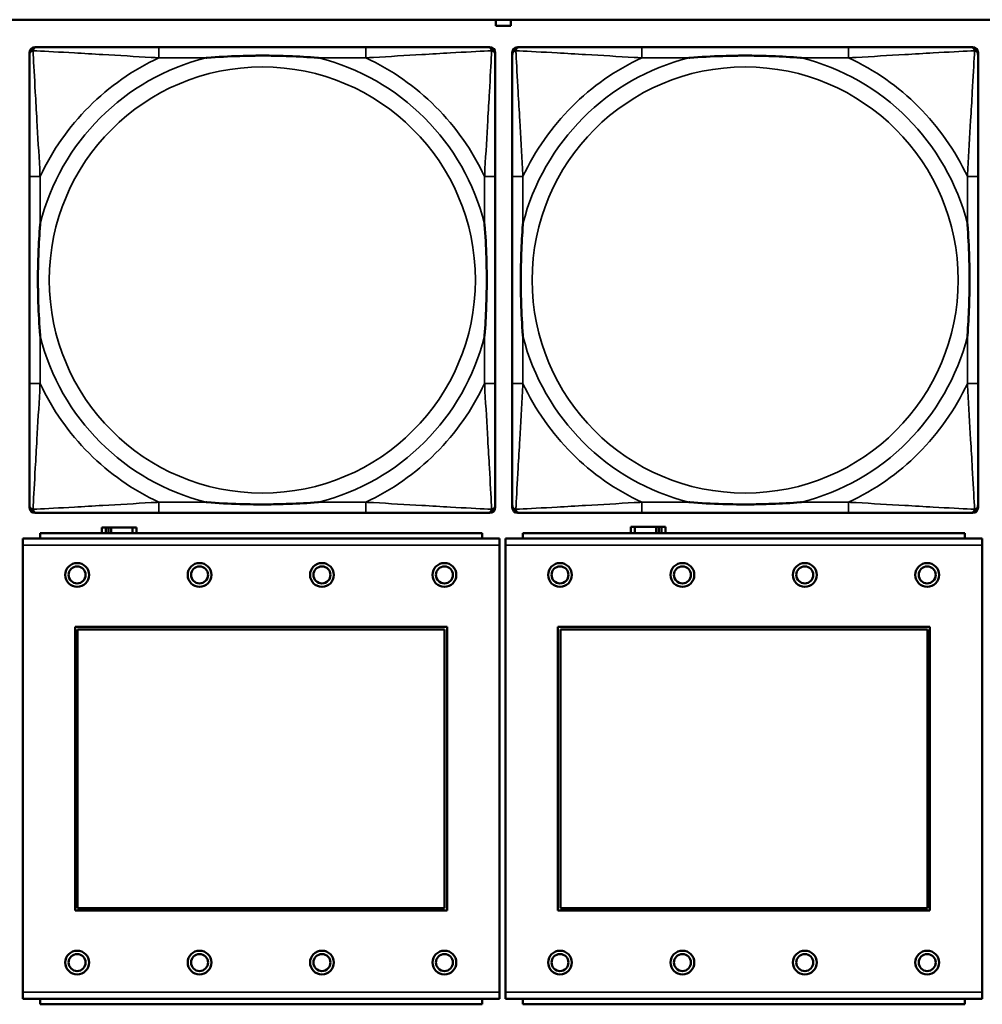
# Model space of a CAD drawing. Header units: inches. Extents: x 1.9 to 64.4, y 1.6 to 69.2.
# Tile 100 of 256: x 23.9 to 25.3, y 57.4 to 58.8. Entities that reach past the tile are written whole.
import ezdxf

# ---------------------------------------------------------------- set-up
doc = ezdxf.new("R2010")
doc.units = ezdxf.units.IN
doc.header["$MEASUREMENT"] = 0
doc.layers.add('Visible (ANSI)', color=7, linetype='Continuous', lineweight=50)
doc.layers.add('Visible Narrow (ANSI)', color=7, linetype='Continuous', lineweight=35)

msp = doc.modelspace()

# ---------------------------------------------------------------- linework, layer by layer
at = {"layer": 'Visible (ANSI)'}
for p, q in [((22.395, 58.8163), (45.17, 58.8163)), ((24.5531, 58.8071), (24.5531, 58.8163)), ((24.5751, 58.8163), (24.5751, 58.8071)), ((24.5751, 58.8071), (24.5531, 58.8071)), ((23.8751, 58.776), (23.879, 58.776)), ((24.3617, 58.776), (24.0577, 58.776)), ((24.5404, 58.776), (24.5443, 58.776)), ((24.5851, 58.776), (24.589, 58.776)), ((25.0717, 58.776), (24.7677, 58.776)), ((25.2504, 58.776), (25.2543, 58.776)), ((23.8672, 58.0989), (23.8672, 58.7681)), ((24.5522, 58.7681), (24.5522, 58.7642)), ((24.5772, 58.0989), (24.5772, 58.7681)), ((25.2622, 58.7681), (25.2622, 58.7642)), ((23.8672, 58.5855), (23.8672, 58.2815)), ((24.5522, 58.2815), (24.5522, 58.5855)), ((24.5772, 58.5855), (24.5772, 58.2815)), ((25.2622, 58.2815), (25.2622, 58.5855)), ((24.5443, 58.091), (23.8751, 58.091)), ((24.0577, 58.091), (24.3617, 58.091)), ((24.5522, 58.1028), (24.5522, 58.0989)), ((25.2543, 58.091), (24.5851, 58.091)), ((24.7677, 58.091), (25.0717, 58.091)), ((25.2622, 58.1028), (25.2622, 58.0989)), ((24.5329, 58.0614), (23.8829, 58.0614)), ((23.8829, 58.0534), (23.8829, 58.0614)), ((23.9794, 58.0696), (23.9736, 58.0696)), ((23.9736, 58.0696), (23.9736, 58.0614)), ((23.9794, 58.0696), (23.9834, 58.0696)), ((23.9794, 58.0614), (23.9794, 58.0696)), ((23.9834, 58.0614), (23.9834, 58.0696)), ((23.9834, 58.0696), (23.9875, 58.0696)), ((23.9875, 58.0696), (23.9875, 58.0614)), ((23.9875, 58.0696), (24.0187, 58.0696)), ((24.0187, 58.0696), (24.0187, 58.0614)), ((24.0246, 58.0696), (24.0187, 58.0696)), ((24.0246, 58.0614), (24.0246, 58.0696)), ((24.5329, 58.0614), (24.5329, 58.0534)), ((25.2429, 58.0614), (24.5929, 58.0614)), ((24.5929, 58.0534), (24.5929, 58.0614)), ((24.7574, 58.0706), (24.7516, 58.0706)), ((24.7516, 58.0706), (24.7516, 58.0614)), ((24.7574, 58.0706), (24.7887, 58.0706)), ((24.7574, 58.0614), (24.7574, 58.0706)), ((24.7887, 58.0614), (24.7887, 58.0706)), ((24.7887, 58.0706), (24.7928, 58.0706)), ((24.7928, 58.0706), (24.7928, 58.0614)), ((24.7928, 58.0706), (24.7967, 58.0706)), ((24.8026, 58.0706), (24.7967, 58.0706)), ((24.7967, 58.0706), (24.7967, 58.0614)), ((24.8026, 58.0614), (24.8026, 58.0706)), ((25.2429, 58.0614), (25.2429, 58.0534)), ((24.5584, 58.0534), (23.8574, 58.0534)), ((23.8574, 58.0434), (23.8574, 58.0534)), ((24.5584, 58.0534), (24.5584, 58.0434)), ((25.2684, 58.0534), (24.5674, 58.0534)), ((24.5674, 58.0434), (24.5674, 58.0534)), ((25.2684, 58.0534), (25.2684, 58.0434)), ((23.8574, 58.0434), (23.8574, 57.3864)), ((24.5584, 57.3864), (24.5584, 58.0434)), ((24.5674, 58.0434), (24.5674, 57.3864)), ((25.2684, 57.3864), (25.2684, 58.0434)), ((23.9344, 57.5064), (23.9344, 57.9234)), ((23.9344, 57.9234), (24.4814, 57.9234)), ((23.938, 57.9198), (24.4778, 57.9198)), ((23.938, 57.51), (23.938, 57.9198)), ((24.4778, 57.9198), (24.4778, 57.51)), ((24.4814, 57.9234), (24.4814, 57.5064)), ((24.6444, 57.5064), (24.6444, 57.9234)), ((24.6444, 57.9234), (25.1914, 57.9234)), ((24.648, 57.9198), (25.1878, 57.9198)), ((24.648, 57.51), (24.648, 57.9198)), ((25.1878, 57.9198), (25.1878, 57.51)), ((25.1914, 57.9234), (25.1914, 57.5064)), ((24.4778, 57.51), (23.938, 57.51)), ((25.1878, 57.51), (24.648, 57.51)), ((24.4814, 57.5064), (23.9344, 57.5064)), ((25.1914, 57.5064), (24.6444, 57.5064)), ((23.8574, 57.3764), (23.8574, 57.3864)), ((24.5584, 57.3864), (24.5584, 57.3764)), ((24.5674, 57.3764), (24.5674, 57.3864)), ((25.2684, 57.3864), (25.2684, 57.3764)), ((23.8574, 57.3764), (24.5584, 57.3764)), ((23.8829, 57.3764), (23.8829, 57.3684)), ((24.5329, 57.3684), (23.8829, 57.3684)), ((24.5329, 57.3684), (24.5329, 57.3764)), ((24.5674, 57.3764), (25.2684, 57.3764)), ((24.5929, 57.3764), (24.5929, 57.3684)), ((25.2429, 57.3684), (24.5929, 57.3684)), ((25.2429, 57.3684), (25.2429, 57.3764))]:
    msp.add_line(p, q, dxfattribs=at)
for centre, radius in [((23.9374, 57.9998), 0.0175), ((24.1174, 57.9998), 0.0175), ((24.2974, 57.9998), 0.0175), ((24.4774, 57.9998), 0.0175), ((24.6474, 57.9998), 0.0175), ((24.8274, 57.9998), 0.0175), ((25.0074, 57.9998), 0.0175), ((25.1874, 57.9998), 0.0175), ((23.9374, 57.9998), 0.0125), ((24.1174, 57.9998), 0.0125), ((24.2974, 57.9998), 0.0125), ((24.4774, 57.9998), 0.0125), ((24.6474, 57.9998), 0.0125), ((24.8274, 57.9998), 0.0125), ((25.0074, 57.9998), 0.0125), ((25.1874, 57.9998), 0.0125), ((23.9374, 57.4298), 0.0175), ((23.9374, 57.4298), 0.0125), ((24.1174, 57.4298), 0.0175), ((24.1174, 57.4298), 0.0125), ((24.2974, 57.4298), 0.0175), ((24.2974, 57.4298), 0.0125), ((24.4774, 57.4298), 0.0175), ((24.4774, 57.4298), 0.0125), ((24.6474, 57.4298), 0.0175), ((24.6474, 57.4298), 0.0125), ((24.8274, 57.4298), 0.0175), ((24.8274, 57.4298), 0.0125), ((25.0074, 57.4298), 0.0175), ((25.0074, 57.4298), 0.0125), ((25.1874, 57.4298), 0.0175), ((25.1874, 57.4298), 0.0125)]:
    msp.add_circle(centre, radius, dxfattribs=at)
for centre, radius, start, end in [((23.8751, 58.7681), 0.00787, 90, 180), ((23.879, 58.7642), 0.0118, 90, 180), ((24.5404, 58.7642), 0.0118, 0, 90), ((24.5443, 58.7681), 0.00787, 0, 90), ((24.5851, 58.7681), 0.00787, 90, 180), ((24.589, 58.7642), 0.0118, 90, 180), ((25.2504, 58.7642), 0.0118, 0, 90), ((25.2543, 58.7681), 0.00787, 0, 90), ((23.879, 58.1028), 0.0118, 180, 270), ((23.8751, 58.0989), 0.00787, 180, 270), ((24.5404, 58.1028), 0.0118, 270, 360), ((24.5443, 58.0989), 0.00787, 270, 0), ((24.589, 58.1028), 0.0118, 180, 270), ((24.5851, 58.0989), 0.00787, 180, 270), ((25.2504, 58.1028), 0.0118, 270, 360), ((25.2543, 58.0989), 0.00787, 270, 0)]:
    msp.add_arc(centre, radius, start, end, dxfattribs=at)
for points, knots in [([(24.0577, 58.776), (24.0542, 58.776), (24.0506, 58.776), (24.047, 58.776), (24.0138, 58.776), (23.9801, 58.776), (23.9492, 58.776), (23.9223, 58.776), (23.8967, 58.776), (23.8833, 58.776), (23.8817, 58.776), (23.8802, 58.776), (23.879, 58.776)], [0, 0, 0, 0, 0.0272471, 0.0272471, 0.0272471, 0.2790553, 0.2790553, 0.2790553, 0.4988354, 0.4988354, 0.4988354, 0.5252205, 0.5252205, 0.5252205, 0.5252205]), ([(24.5404, 58.776), (24.5255, 58.776), (24.4839, 58.776), (24.4433, 58.776), (24.4167, 58.776), (24.3889, 58.776), (24.3617, 58.776)], [-0.5252205, -0.5252205, -0.5252205, -0.5252205, -0.20743, -0.20743, -0.20743, 0, 0, 0, 0]), ([(24.7677, 58.776), (24.7642, 58.776), (24.7606, 58.776), (24.757, 58.776), (24.7238, 58.776), (24.6901, 58.776), (24.6592, 58.776), (24.6323, 58.776), (24.6067, 58.776), (24.5933, 58.776), (24.5917, 58.776), (24.5902, 58.776), (24.589, 58.776)], [0, 0, 0, 0, 0.0272471, 0.0272471, 0.0272471, 0.2790553, 0.2790553, 0.2790553, 0.4988354, 0.4988354, 0.4988354, 0.5252205, 0.5252205, 0.5252205, 0.5252205]), ([(25.2504, 58.776), (25.2355, 58.776), (25.1939, 58.776), (25.1533, 58.776), (25.1267, 58.776), (25.0989, 58.776), (25.0717, 58.776)], [-0.5252205, -0.5252205, -0.5252205, -0.5252205, -0.20743, -0.20743, -0.20743, 0, 0, 0, 0]), ([(23.8672, 58.7642), (23.8672, 58.7493), (23.8672, 58.7077), (23.8672, 58.6671), (23.8672, 58.6405), (23.8672, 58.6127), (23.8672, 58.5855)], [-0.5252205, -0.5252205, -0.5252205, -0.5252205, -0.20743, -0.20743, -0.20743, 0, 0, 0, 0]), ([(24.127, 58.7603), (24.1274, 58.7603), (24.1278, 58.7603), (24.1443, 58.7616), (24.1604, 58.7624), (24.1834, 58.7631), (24.1901, 58.7633), (24.1992, 58.7634), (24.2017, 58.7634), (24.2058, 58.7634), (24.2074, 58.7634), (24.2105, 58.7634), (24.212, 58.7634), (24.2156, 58.7634), (24.2177, 58.7634), (24.2238, 58.7634), (24.228, 58.7633), (24.2377, 58.7631), (24.2433, 58.7629), (24.2631, 58.7622), (24.2771, 58.7614), (24.2916, 58.7603), (24.292, 58.7603), (24.2925, 58.7603)], [-0.416114, -0.416114, -0.416114, -0.416114, -0.4127691, -0.4127691, -0.2896446, -0.2896446, -0.2388934, -0.2388934, -0.2201881, -0.2201881, -0.2080204, -0.2080204, -0.196499, -0.196499, -0.1809939, -0.1809939, -0.149741, -0.149741, -0.1073162, -0.1073162, 0, 0, 0.0033356, 0.0033356, 0.0033356, 0.0033356]), ([(24.5522, 58.5855), (24.5522, 58.589), (24.5522, 58.5926), (24.5522, 58.5962), (24.5522, 58.6294), (24.5522, 58.6631), (24.5522, 58.694), (24.5522, 58.7209), (24.5522, 58.7465), (24.5522, 58.7599), (24.5522, 58.7615), (24.5522, 58.763), (24.5522, 58.7642)], [0, 0, 0, 0, 0.0272471, 0.0272471, 0.0272471, 0.2790553, 0.2790553, 0.2790553, 0.4988354, 0.4988354, 0.4988354, 0.5252205, 0.5252205, 0.5252205, 0.5252205]), ([(24.5772, 58.7642), (24.5772, 58.7493), (24.5772, 58.7077), (24.5772, 58.6671), (24.5772, 58.6405), (24.5772, 58.6127), (24.5772, 58.5855)], [-0.5252205, -0.5252205, -0.5252205, -0.5252205, -0.20743, -0.20743, -0.20743, 0, 0, 0, 0]), ([(24.837, 58.7603), (24.8374, 58.7603), (24.8378, 58.7603), (24.8543, 58.7616), (24.8704, 58.7624), (24.8934, 58.7631), (24.9001, 58.7633), (24.9092, 58.7634), (24.9117, 58.7634), (24.9158, 58.7634), (24.9174, 58.7634), (24.9205, 58.7634), (24.922, 58.7634), (24.9256, 58.7634), (24.9277, 58.7634), (24.9338, 58.7634), (24.938, 58.7633), (24.9477, 58.7631), (24.9533, 58.7629), (24.9731, 58.7622), (24.9871, 58.7614), (25.0016, 58.7603), (25.002, 58.7603), (25.0025, 58.7603)], [-0.416114, -0.416114, -0.416114, -0.416114, -0.4127691, -0.4127691, -0.2896446, -0.2896446, -0.2388934, -0.2388934, -0.2201881, -0.2201881, -0.2080204, -0.2080204, -0.196499, -0.196499, -0.1809939, -0.1809939, -0.149741, -0.149741, -0.1073162, -0.1073162, 0, 0, 0.0033356, 0.0033356, 0.0033356, 0.0033356]), ([(25.2622, 58.5855), (25.2622, 58.589), (25.2622, 58.5926), (25.2622, 58.5962), (25.2622, 58.6294), (25.2622, 58.6631), (25.2622, 58.694), (25.2622, 58.7209), (25.2622, 58.7465), (25.2622, 58.7599), (25.2622, 58.7615), (25.2622, 58.763), (25.2622, 58.7642)], [0, 0, 0, 0, 0.0272471, 0.0272471, 0.0272471, 0.2790553, 0.2790553, 0.2790553, 0.4988354, 0.4988354, 0.4988354, 0.5252205, 0.5252205, 0.5252205, 0.5252205]), ([(23.8829, 58.3508), (23.8829, 58.3512), (23.8829, 58.3516), (23.8816, 58.3681), (23.8808, 58.3842), (23.8801, 58.4071), (23.8799, 58.4138), (23.8798, 58.423), (23.8798, 58.4255), (23.8798, 58.4296), (23.8798, 58.4312), (23.8798, 58.4343), (23.8798, 58.4358), (23.8798, 58.4394), (23.8798, 58.4415), (23.8798, 58.4476), (23.8799, 58.4518), (23.8801, 58.4615), (23.8803, 58.4671), (23.881, 58.4869), (23.8818, 58.5009), (23.8829, 58.5154), (23.8829, 58.5158), (23.8829, 58.5162)], [-0.416114, -0.416114, -0.416114, -0.416114, -0.4127691, -0.4127691, -0.2896446, -0.2896446, -0.2388934, -0.2388934, -0.2201881, -0.2201881, -0.2080204, -0.2080204, -0.196499, -0.196499, -0.1809939, -0.1809939, -0.149741, -0.149741, -0.1073162, -0.1073162, 0, 0, 0.0033356, 0.0033356, 0.0033356, 0.0033356]), ([(24.5365, 58.5162), (24.5365, 58.5158), (24.5365, 58.5154), (24.5378, 58.4989), (24.5386, 58.4828), (24.5394, 58.4599), (24.5395, 58.4532), (24.5396, 58.444), (24.5396, 58.4415), (24.5396, 58.4374), (24.5397, 58.4358), (24.5397, 58.4327), (24.5397, 58.4312), (24.5396, 58.4276), (24.5396, 58.4256), (24.5396, 58.4194), (24.5395, 58.4152), (24.5393, 58.4055), (24.5391, 58.3999), (24.5384, 58.3802), (24.5376, 58.3661), (24.5365, 58.3516), (24.5365, 58.3512), (24.5365, 58.3508)], [-0.416114, -0.416114, -0.416114, -0.416114, -0.4127691, -0.4127691, -0.2896446, -0.2896446, -0.2388934, -0.2388934, -0.2201881, -0.2201881, -0.2080204, -0.2080204, -0.196499, -0.196499, -0.1809939, -0.1809939, -0.149741, -0.149741, -0.1073162, -0.1073162, 0, 0, 0.0033356, 0.0033356, 0.0033356, 0.0033356]), ([(24.5929, 58.3508), (24.5929, 58.3512), (24.5929, 58.3516), (24.5916, 58.3681), (24.5908, 58.3842), (24.5901, 58.4071), (24.5899, 58.4138), (24.5898, 58.423), (24.5898, 58.4255), (24.5898, 58.4296), (24.5898, 58.4312), (24.5898, 58.4343), (24.5898, 58.4358), (24.5898, 58.4394), (24.5898, 58.4415), (24.5898, 58.4476), (24.5899, 58.4518), (24.5901, 58.4615), (24.5903, 58.4671), (24.591, 58.4869), (24.5918, 58.5009), (24.5929, 58.5154), (24.5929, 58.5158), (24.5929, 58.5162)], [-0.416114, -0.416114, -0.416114, -0.416114, -0.4127691, -0.4127691, -0.2896446, -0.2896446, -0.2388934, -0.2388934, -0.2201881, -0.2201881, -0.2080204, -0.2080204, -0.196499, -0.196499, -0.1809939, -0.1809939, -0.149741, -0.149741, -0.1073162, -0.1073162, 0, 0, 0.0033356, 0.0033356, 0.0033356, 0.0033356]), ([(25.2465, 58.5162), (25.2465, 58.5158), (25.2465, 58.5154), (25.2478, 58.4989), (25.2486, 58.4828), (25.2494, 58.4599), (25.2495, 58.4532), (25.2496, 58.444), (25.2496, 58.4415), (25.2496, 58.4374), (25.2497, 58.4358), (25.2497, 58.4327), (25.2497, 58.4312), (25.2496, 58.4276), (25.2496, 58.4256), (25.2496, 58.4194), (25.2495, 58.4152), (25.2493, 58.4055), (25.2491, 58.3999), (25.2484, 58.3802), (25.2476, 58.3661), (25.2465, 58.3516), (25.2465, 58.3512), (25.2465, 58.3508)], [-0.416114, -0.416114, -0.416114, -0.416114, -0.4127691, -0.4127691, -0.2896446, -0.2896446, -0.2388934, -0.2388934, -0.2201881, -0.2201881, -0.2080204, -0.2080204, -0.196499, -0.196499, -0.1809939, -0.1809939, -0.149741, -0.149741, -0.1073162, -0.1073162, 0, 0, 0.0033356, 0.0033356, 0.0033356, 0.0033356]), ([(23.8672, 58.2815), (23.8672, 58.2543), (23.8672, 58.2265), (23.8672, 58.1999), (23.8672, 58.1593), (23.8672, 58.1177), (23.8672, 58.1028)], [3.9382945, 3.9382945, 3.9382945, 3.9382945, 4.1457245, 4.1457245, 4.1457245, 4.463515, 4.463515, 4.463515, 4.463515]), ([(24.5522, 58.1028), (24.5522, 58.1177), (24.5522, 58.1593), (24.5522, 58.1999), (24.5522, 58.2265), (24.5522, 58.2543), (24.5522, 58.2815)], [-0.5252205, -0.5252205, -0.5252205, -0.5252205, -0.20743, -0.20743, -0.20743, 0, 0, 0, 0]), ([(24.5772, 58.2815), (24.5772, 58.2543), (24.5772, 58.2265), (24.5772, 58.1999), (24.5772, 58.1593), (24.5772, 58.1177), (24.5772, 58.1028)], [3.9382945, 3.9382945, 3.9382945, 3.9382945, 4.1457245, 4.1457245, 4.1457245, 4.463515, 4.463515, 4.463515, 4.463515]), ([(25.2622, 58.1028), (25.2622, 58.1177), (25.2622, 58.1593), (25.2622, 58.1999), (25.2622, 58.2265), (25.2622, 58.2543), (25.2622, 58.2815)], [-0.5252205, -0.5252205, -0.5252205, -0.5252205, -0.20743, -0.20743, -0.20743, 0, 0, 0, 0]), ([(24.2925, 58.1067), (24.292, 58.1067), (24.2916, 58.1067), (24.2771, 58.1056), (24.2631, 58.1048), (24.2433, 58.1041), (24.2377, 58.1039), (24.228, 58.1037), (24.2238, 58.1036), (24.2177, 58.1036), (24.2156, 58.1036), (24.212, 58.1036), (24.2105, 58.1036), (24.2074, 58.1036), (24.2058, 58.1036), (24.2017, 58.1036), (24.1992, 58.1036), (24.1901, 58.1037), (24.1834, 58.1039), (24.1604, 58.1046), (24.1443, 58.1054), (24.1278, 58.1067), (24.1274, 58.1067), (24.127, 58.1067)], [-0.4149464, -0.4149464, -0.4149464, -0.4149464, -0.41162, -0.41162, -0.3046026, -0.3046026, -0.2622958, -0.2622958, -0.23113, -0.23113, -0.215668, -0.215668, -0.2041787, -0.2041787, -0.1920448, -0.1920448, -0.1733916, -0.1733916, -0.1227817, -0.1227817, 0, 0, 0.0033356, 0.0033356, 0.0033356, 0.0033356]), ([(25.0025, 58.1067), (25.002, 58.1067), (25.0016, 58.1067), (24.9871, 58.1056), (24.9731, 58.1048), (24.9533, 58.1041), (24.9477, 58.1039), (24.938, 58.1037), (24.9338, 58.1036), (24.9277, 58.1036), (24.9256, 58.1036), (24.922, 58.1036), (24.9205, 58.1036), (24.9174, 58.1036), (24.9158, 58.1036), (24.9117, 58.1036), (24.9092, 58.1036), (24.9001, 58.1037), (24.8934, 58.1039), (24.8704, 58.1046), (24.8543, 58.1054), (24.8378, 58.1067), (24.8374, 58.1067), (24.837, 58.1067)], [-0.4149464, -0.4149464, -0.4149464, -0.4149464, -0.41162, -0.41162, -0.3046026, -0.3046026, -0.2622958, -0.2622958, -0.23113, -0.23113, -0.215668, -0.215668, -0.2041787, -0.2041787, -0.1920448, -0.1920448, -0.1733916, -0.1733916, -0.1227817, -0.1227817, 0, 0, 0.0033356, 0.0033356, 0.0033356, 0.0033356]), ([(23.879, 58.091), (23.8939, 58.091), (23.9355, 58.091), (23.9761, 58.091), (24.0027, 58.091), (24.0305, 58.091), (24.0577, 58.091)], [-0.5252205, -0.5252205, -0.5252205, -0.5252205, -0.20743, -0.20743, -0.20743, 0, 0, 0, 0]), ([(24.3617, 58.091), (24.3889, 58.091), (24.4167, 58.091), (24.4433, 58.091), (24.4839, 58.091), (24.5255, 58.091), (24.5404, 58.091)], [3.9382945, 3.9382945, 3.9382945, 3.9382945, 4.1457245, 4.1457245, 4.1457245, 4.463515, 4.463515, 4.463515, 4.463515]), ([(24.589, 58.091), (24.6039, 58.091), (24.6455, 58.091), (24.6861, 58.091), (24.7127, 58.091), (24.7405, 58.091), (24.7677, 58.091)], [-0.5252205, -0.5252205, -0.5252205, -0.5252205, -0.20743, -0.20743, -0.20743, 0, 0, 0, 0]), ([(25.0717, 58.091), (25.0989, 58.091), (25.1267, 58.091), (25.1533, 58.091), (25.1939, 58.091), (25.2355, 58.091), (25.2504, 58.091)], [3.9382945, 3.9382945, 3.9382945, 3.9382945, 4.1457245, 4.1457245, 4.1457245, 4.463515, 4.463515, 4.463515, 4.463515])]:
    msp.add_open_spline(points, degree=3, knots=knots, dxfattribs=at)
at = {"layer": 'Visible Narrow (ANSI)'}
for p, q in [((24.0577, 58.776), (24.0577, 58.7603)), ((24.3617, 58.776), (24.3617, 58.7603)), ((24.7677, 58.776), (24.7677, 58.7603)), ((25.0717, 58.776), (25.0717, 58.7603)), ((24.0577, 58.7603), (24.127, 58.7603)), ((24.2925, 58.7603), (24.3617, 58.7603)), ((24.7677, 58.7603), (24.837, 58.7603)), ((25.0025, 58.7603), (25.0717, 58.7603)), ((23.8829, 58.5855), (23.8672, 58.5855)), ((23.8829, 58.5162), (23.8829, 58.5855)), ((24.5522, 58.5855), (24.5365, 58.5855)), ((24.5365, 58.5855), (24.5365, 58.5162)), ((24.5929, 58.5855), (24.5772, 58.5855)), ((24.5929, 58.5162), (24.5929, 58.5855)), ((25.2622, 58.5855), (25.2465, 58.5855)), ((25.2465, 58.5855), (25.2465, 58.5162)), ((23.8829, 58.2815), (23.8829, 58.3508)), ((24.5365, 58.3508), (24.5365, 58.2815)), ((24.5929, 58.2815), (24.5929, 58.3508)), ((25.2465, 58.3508), (25.2465, 58.2815)), ((23.8829, 58.2815), (23.8672, 58.2815)), ((24.5522, 58.2815), (24.5365, 58.2815)), ((24.5929, 58.2815), (24.5772, 58.2815)), ((25.2622, 58.2815), (25.2465, 58.2815)), ((24.0577, 58.1067), (24.0577, 58.091)), ((24.127, 58.1067), (24.0577, 58.1067)), ((24.3617, 58.1067), (24.2925, 58.1067)), ((24.3617, 58.1067), (24.3617, 58.091)), ((24.7677, 58.1067), (24.7677, 58.091)), ((24.837, 58.1067), (24.7677, 58.1067)), ((25.0717, 58.1067), (25.0025, 58.1067)), ((25.0717, 58.1067), (25.0717, 58.091)), ((23.8574, 58.0434), (24.5584, 58.0434)), ((24.5674, 58.0434), (25.2684, 58.0434)), ((24.5584, 57.3864), (23.8574, 57.3864)), ((25.2684, 57.3864), (24.5674, 57.3864))]:
    msp.add_line(p, q, dxfattribs=at)
for centre in [(24.2097, 58.4335), (24.9197, 58.4335)]:
    msp.add_circle(centre, 0.3133, dxfattribs=at)
for centre, radius, start, end in [((24.2097, 58.4335), 0.3371, 104.2103, 165.7897), ((24.2097, 58.4335), 0.3604, 114.9407, 155.0593), ((24.2097, 58.4335), 0.3371, 14.2103, 75.7897), ((24.2097, 58.4335), 0.3604, 24.9407, 65.0593), ((24.9197, 58.4335), 0.3371, 104.2103, 165.7897), ((24.9197, 58.4335), 0.3604, 114.9407, 155.0593), ((24.9197, 58.4335), 0.3371, 14.2103, 75.7897), ((24.9197, 58.4335), 0.3604, 24.9407, 65.0593), ((24.2097, 58.4335), 0.3371, 194.2103, 255.7897), ((24.2097, 58.4335), 0.3371, 284.2103, 345.7897), ((24.9197, 58.4335), 0.3371, 194.2103, 255.7897), ((24.9197, 58.4335), 0.3371, 284.2103, 345.7897), ((24.2097, 58.4335), 0.3604, 204.9407, 245.0593), ((24.2097, 58.4335), 0.3604, 294.9407, 335.0593), ((24.9197, 58.4335), 0.3604, 204.9407, 245.0593), ((24.9197, 58.4335), 0.3604, 294.9407, 335.0593)]:
    msp.add_arc(centre, radius, start, end, dxfattribs=at)
for points, knots in [([(23.8672, 58.7642), (23.8672, 58.7648), (23.8673, 58.7654), (23.8675, 58.7664), (23.8677, 58.7668), (23.868, 58.7675), (23.8681, 58.7677), (23.8684, 58.7681), (23.8685, 58.7682), (23.8688, 58.7686), (23.8691, 58.7689), (23.8698, 58.7695), (23.8703, 58.7698), (23.8714, 58.7703), (23.8719, 58.7706), (23.8725, 58.7707)], [-0.02627331, -0.02627331, -0.02627331, -0.02627331, -0.02158775, -0.02158775, -0.01736415, -0.01736415, -0.0147244, -0.0147244, -0.01307456, -0.01307456, -0.00977487, -0.00977487, -0.00449537, -0.00449537, 0.00012419, 0.00012419, 0.00012419, 0.00012419]), ([(23.8725, 58.7707), (23.8727, 58.7713), (23.8729, 58.7719), (23.8734, 58.7729), (23.8737, 58.7734), (23.8743, 58.7741), (23.8746, 58.7744), (23.875, 58.7747), (23.8751, 58.7748), (23.8755, 58.7751), (23.8758, 58.7752), (23.8764, 58.7755), (23.8768, 58.7757), (23.8778, 58.7759), (23.8784, 58.776), (23.879, 58.776)], [-0.00012419, -0.00012419, -0.00012419, -0.00012419, 0.00449537, 0.00449537, 0.00977487, 0.00977487, 0.01307456, 0.01307456, 0.0147244, 0.0147244, 0.01736415, 0.01736415, 0.02158775, 0.02158775, 0.02627331, 0.02627331, 0.02627331, 0.02627331]), ([(23.8829, 58.5855), (23.8827, 58.5892), (23.8825, 58.593), (23.881, 58.6203), (23.8796, 58.6445), (23.8774, 58.6824), (23.8766, 58.6964), (23.8746, 58.7316), (23.8735, 58.7518), (23.8727, 58.7672), (23.8726, 58.769), (23.8725, 58.7707)], [0, 0, 0, 0, 0.0278591, 0.0278591, 0.201273, 0.201273, 0.3066357, 0.3066357, 0.475216, 0.475216, 0.5007189, 0.5007189, 0.5007189, 0.5007189]), ([(23.8725, 58.7707), (23.8742, 58.7706), (23.876, 58.7705), (23.8914, 58.7697), (23.9116, 58.7687), (23.9468, 58.7667), (23.9608, 58.7658), (23.9987, 58.7636), (24.0229, 58.7622), (24.0502, 58.7607), (24.054, 58.7605), (24.0577, 58.7603)], [-0.5007189, -0.5007189, -0.5007189, -0.5007189, -0.475216, -0.475216, -0.3066357, -0.3066357, -0.201273, -0.201273, -0.0278591, -0.0278591, 0, 0, 0, 0]), ([(24.3617, 58.7603), (24.3654, 58.7605), (24.3692, 58.7607), (24.3965, 58.7622), (24.4207, 58.7636), (24.4586, 58.7658), (24.4726, 58.7667), (24.5079, 58.7687), (24.528, 58.7697), (24.5434, 58.7705), (24.5452, 58.7706), (24.5469, 58.7707)], [0, 0, 0, 0, 0.0278591, 0.0278591, 0.201273, 0.201273, 0.3066357, 0.3066357, 0.475216, 0.475216, 0.5007189, 0.5007189, 0.5007189, 0.5007189]), ([(24.5469, 58.7707), (24.5469, 58.769), (24.5468, 58.7672), (24.5459, 58.7518), (24.5449, 58.7316), (24.5429, 58.6964), (24.542, 58.6824), (24.5398, 58.6445), (24.5384, 58.6203), (24.5369, 58.593), (24.5367, 58.5892), (24.5365, 58.5855)], [-0.5007189, -0.5007189, -0.5007189, -0.5007189, -0.475216, -0.475216, -0.3066357, -0.3066357, -0.201273, -0.201273, -0.0278591, -0.0278591, 0, 0, 0, 0]), ([(24.5404, 58.776), (24.541, 58.776), (24.5416, 58.7759), (24.5426, 58.7757), (24.543, 58.7755), (24.5437, 58.7752), (24.5439, 58.7751), (24.5443, 58.7748), (24.5444, 58.7747), (24.5448, 58.7744), (24.5451, 58.7741), (24.5457, 58.7734), (24.546, 58.7729), (24.5465, 58.7719), (24.5468, 58.7713), (24.5469, 58.7707)], [-0.02627331, -0.02627331, -0.02627331, -0.02627331, -0.02158775, -0.02158775, -0.01736415, -0.01736415, -0.0147244, -0.0147244, -0.01307456, -0.01307456, -0.00977487, -0.00977487, -0.00449537, -0.00449537, 0.00012419, 0.00012419, 0.00012419, 0.00012419]), ([(24.5469, 58.7707), (24.5475, 58.7706), (24.5481, 58.7703), (24.5491, 58.7698), (24.5496, 58.7695), (24.5503, 58.7689), (24.5506, 58.7686), (24.5509, 58.7682), (24.551, 58.7681), (24.5513, 58.7677), (24.5514, 58.7675), (24.5517, 58.7668), (24.5519, 58.7664), (24.5522, 58.7654), (24.5522, 58.7648), (24.5522, 58.7642)], [-0.00012419, -0.00012419, -0.00012419, -0.00012419, 0.00449537, 0.00449537, 0.00977487, 0.00977487, 0.01307456, 0.01307456, 0.0147244, 0.0147244, 0.01736415, 0.01736415, 0.02158775, 0.02158775, 0.02627331, 0.02627331, 0.02627331, 0.02627331]), ([(24.5772, 58.7642), (24.5772, 58.7648), (24.5773, 58.7654), (24.5775, 58.7664), (24.5777, 58.7668), (24.578, 58.7675), (24.5781, 58.7677), (24.5784, 58.7681), (24.5785, 58.7682), (24.5788, 58.7686), (24.5791, 58.7689), (24.5798, 58.7695), (24.5803, 58.7698), (24.5814, 58.7703), (24.5819, 58.7706), (24.5825, 58.7707)], [-0.02627331, -0.02627331, -0.02627331, -0.02627331, -0.02158775, -0.02158775, -0.01736415, -0.01736415, -0.0147244, -0.0147244, -0.01307456, -0.01307456, -0.00977487, -0.00977487, -0.00449537, -0.00449537, 0.00012419, 0.00012419, 0.00012419, 0.00012419]), ([(24.5825, 58.7707), (24.5827, 58.7713), (24.5829, 58.7719), (24.5834, 58.7729), (24.5837, 58.7734), (24.5843, 58.7741), (24.5846, 58.7744), (24.585, 58.7747), (24.5851, 58.7748), (24.5855, 58.7751), (24.5858, 58.7752), (24.5864, 58.7755), (24.5868, 58.7757), (24.5878, 58.7759), (24.5884, 58.776), (24.589, 58.776)], [-0.00012419, -0.00012419, -0.00012419, -0.00012419, 0.00449537, 0.00449537, 0.00977487, 0.00977487, 0.01307456, 0.01307456, 0.0147244, 0.0147244, 0.01736415, 0.01736415, 0.02158775, 0.02158775, 0.02627331, 0.02627331, 0.02627331, 0.02627331]), ([(24.5929, 58.5855), (24.5927, 58.5892), (24.5925, 58.593), (24.591, 58.6203), (24.5896, 58.6445), (24.5874, 58.6824), (24.5866, 58.6964), (24.5846, 58.7316), (24.5835, 58.7518), (24.5827, 58.7672), (24.5826, 58.769), (24.5825, 58.7707)], [0, 0, 0, 0, 0.0278591, 0.0278591, 0.201273, 0.201273, 0.3066357, 0.3066357, 0.475216, 0.475216, 0.5007189, 0.5007189, 0.5007189, 0.5007189]), ([(24.5825, 58.7707), (24.5842, 58.7706), (24.586, 58.7705), (24.6014, 58.7697), (24.6216, 58.7687), (24.6568, 58.7667), (24.6708, 58.7658), (24.7087, 58.7636), (24.7329, 58.7622), (24.7602, 58.7607), (24.764, 58.7605), (24.7677, 58.7603)], [-0.5007189, -0.5007189, -0.5007189, -0.5007189, -0.475216, -0.475216, -0.3066357, -0.3066357, -0.201273, -0.201273, -0.0278591, -0.0278591, 0, 0, 0, 0]), ([(25.0717, 58.7603), (25.0754, 58.7605), (25.0792, 58.7607), (25.1065, 58.7622), (25.1307, 58.7636), (25.1686, 58.7658), (25.1826, 58.7667), (25.2179, 58.7687), (25.238, 58.7697), (25.2534, 58.7705), (25.2552, 58.7706), (25.2569, 58.7707)], [0, 0, 0, 0, 0.0278591, 0.0278591, 0.201273, 0.201273, 0.3066357, 0.3066357, 0.475216, 0.475216, 0.5007189, 0.5007189, 0.5007189, 0.5007189]), ([(25.2569, 58.7707), (25.2569, 58.769), (25.2568, 58.7672), (25.2559, 58.7518), (25.2549, 58.7316), (25.2529, 58.6964), (25.252, 58.6824), (25.2498, 58.6445), (25.2484, 58.6203), (25.2469, 58.593), (25.2467, 58.5892), (25.2465, 58.5855)], [-0.5007189, -0.5007189, -0.5007189, -0.5007189, -0.475216, -0.475216, -0.3066357, -0.3066357, -0.201273, -0.201273, -0.0278591, -0.0278591, 0, 0, 0, 0]), ([(25.2504, 58.776), (25.251, 58.776), (25.2516, 58.7759), (25.2526, 58.7757), (25.253, 58.7755), (25.2537, 58.7752), (25.2539, 58.7751), (25.2543, 58.7748), (25.2544, 58.7747), (25.2548, 58.7744), (25.2551, 58.7741), (25.2557, 58.7734), (25.256, 58.7729), (25.2565, 58.7719), (25.2568, 58.7713), (25.2569, 58.7707)], [-0.02627331, -0.02627331, -0.02627331, -0.02627331, -0.02158775, -0.02158775, -0.01736415, -0.01736415, -0.0147244, -0.0147244, -0.01307456, -0.01307456, -0.00977487, -0.00977487, -0.00449537, -0.00449537, 0.00012419, 0.00012419, 0.00012419, 0.00012419]), ([(25.2569, 58.7707), (25.2575, 58.7706), (25.2581, 58.7703), (25.2591, 58.7698), (25.2596, 58.7695), (25.2603, 58.7689), (25.2606, 58.7686), (25.2609, 58.7682), (25.261, 58.7681), (25.2613, 58.7677), (25.2614, 58.7675), (25.2617, 58.7668), (25.2619, 58.7664), (25.2622, 58.7654), (25.2622, 58.7648), (25.2622, 58.7642)], [-0.00012419, -0.00012419, -0.00012419, -0.00012419, 0.00449537, 0.00449537, 0.00977487, 0.00977487, 0.01307456, 0.01307456, 0.0147244, 0.0147244, 0.01736415, 0.01736415, 0.02158775, 0.02158775, 0.02627331, 0.02627331, 0.02627331, 0.02627331]), ([(23.8725, 58.0963), (23.8726, 58.098), (23.8727, 58.0998), (23.8735, 58.1152), (23.8746, 58.1354), (23.8766, 58.1706), (23.8774, 58.1846), (23.8796, 58.2225), (23.881, 58.2467), (23.8825, 58.274), (23.8827, 58.2778), (23.8829, 58.2815)], [-4.4390134, -4.4390134, -4.4390134, -4.4390134, -4.4135105, -4.4135105, -4.2449302, -4.2449302, -4.1395675, -4.1395675, -3.9661536, -3.9661536, -3.9382945, -3.9382945, -3.9382945, -3.9382945]), ([(24.5365, 58.2815), (24.5367, 58.2778), (24.5369, 58.274), (24.5384, 58.2467), (24.5398, 58.2225), (24.542, 58.1846), (24.5429, 58.1706), (24.5449, 58.1354), (24.5459, 58.1152), (24.5468, 58.0998), (24.5469, 58.098), (24.5469, 58.0963)], [0, 0, 0, 0, 0.0278591, 0.0278591, 0.201273, 0.201273, 0.3066357, 0.3066357, 0.475216, 0.475216, 0.5007189, 0.5007189, 0.5007189, 0.5007189]), ([(24.5825, 58.0963), (24.5826, 58.098), (24.5827, 58.0998), (24.5835, 58.1152), (24.5846, 58.1354), (24.5866, 58.1706), (24.5874, 58.1846), (24.5896, 58.2225), (24.591, 58.2467), (24.5925, 58.274), (24.5927, 58.2778), (24.5929, 58.2815)], [-4.4390134, -4.4390134, -4.4390134, -4.4390134, -4.4135105, -4.4135105, -4.2449302, -4.2449302, -4.1395675, -4.1395675, -3.9661536, -3.9661536, -3.9382945, -3.9382945, -3.9382945, -3.9382945]), ([(25.2465, 58.2815), (25.2467, 58.2778), (25.2469, 58.274), (25.2484, 58.2467), (25.2498, 58.2225), (25.252, 58.1846), (25.2529, 58.1706), (25.2549, 58.1354), (25.2559, 58.1152), (25.2568, 58.0998), (25.2569, 58.098), (25.2569, 58.0963)], [0, 0, 0, 0, 0.0278591, 0.0278591, 0.201273, 0.201273, 0.3066357, 0.3066357, 0.475216, 0.475216, 0.5007189, 0.5007189, 0.5007189, 0.5007189]), ([(24.0577, 58.1067), (24.054, 58.1065), (24.0502, 58.1063), (24.0229, 58.1048), (23.9987, 58.1034), (23.9608, 58.1012), (23.9468, 58.1003), (23.9116, 58.0984), (23.8914, 58.0973), (23.876, 58.0965), (23.8742, 58.0964), (23.8725, 58.0963)], [0, 0, 0, 0, 0.0278591, 0.0278591, 0.201273, 0.201273, 0.3066357, 0.3066357, 0.475216, 0.475216, 0.5007189, 0.5007189, 0.5007189, 0.5007189]), ([(24.5469, 58.0963), (24.5452, 58.0964), (24.5434, 58.0965), (24.528, 58.0973), (24.5079, 58.0984), (24.4726, 58.1003), (24.4586, 58.1012), (24.4207, 58.1034), (24.3965, 58.1048), (24.3692, 58.1063), (24.3654, 58.1065), (24.3617, 58.1067)], [-4.4390134, -4.4390134, -4.4390134, -4.4390134, -4.4135105, -4.4135105, -4.2449302, -4.2449302, -4.1395675, -4.1395675, -3.9661536, -3.9661536, -3.9382945, -3.9382945, -3.9382945, -3.9382945]), ([(24.7677, 58.1067), (24.764, 58.1065), (24.7602, 58.1063), (24.7329, 58.1048), (24.7087, 58.1034), (24.6708, 58.1012), (24.6568, 58.1003), (24.6216, 58.0984), (24.6014, 58.0973), (24.586, 58.0965), (24.5842, 58.0964), (24.5825, 58.0963)], [0, 0, 0, 0, 0.0278591, 0.0278591, 0.201273, 0.201273, 0.3066357, 0.3066357, 0.475216, 0.475216, 0.5007189, 0.5007189, 0.5007189, 0.5007189]), ([(25.2569, 58.0963), (25.2552, 58.0964), (25.2534, 58.0965), (25.238, 58.0973), (25.2179, 58.0984), (25.1826, 58.1003), (25.1686, 58.1012), (25.1307, 58.1034), (25.1065, 58.1048), (25.0792, 58.1063), (25.0754, 58.1065), (25.0717, 58.1067)], [-4.4390134, -4.4390134, -4.4390134, -4.4390134, -4.4135105, -4.4135105, -4.2449302, -4.2449302, -4.1395675, -4.1395675, -3.9661536, -3.9661536, -3.9382945, -3.9382945, -3.9382945, -3.9382945]), ([(23.8725, 58.0963), (23.8719, 58.0964), (23.8714, 58.0967), (23.8703, 58.0972), (23.8698, 58.0975), (23.8691, 58.0981), (23.8688, 58.0984), (23.8685, 58.0988), (23.8684, 58.0989), (23.8681, 58.0993), (23.868, 58.0995), (23.8677, 58.1002), (23.8675, 58.1006), (23.8673, 58.1016), (23.8672, 58.1022), (23.8672, 58.1028)], [-0.00012419, -0.00012419, -0.00012419, -0.00012419, 0.00449537, 0.00449537, 0.00977487, 0.00977487, 0.01307456, 0.01307456, 0.0147244, 0.0147244, 0.01736415, 0.01736415, 0.02158775, 0.02158775, 0.02627331, 0.02627331, 0.02627331, 0.02627331]), ([(23.879, 58.091), (23.8784, 58.091), (23.8778, 58.0911), (23.8768, 58.0913), (23.8764, 58.0915), (23.8758, 58.0918), (23.8755, 58.0919), (23.8751, 58.0922), (23.875, 58.0923), (23.8746, 58.0926), (23.8743, 58.0929), (23.8737, 58.0936), (23.8734, 58.0941), (23.8729, 58.0951), (23.8727, 58.0957), (23.8725, 58.0963)], [-0.02627331, -0.02627331, -0.02627331, -0.02627331, -0.02158775, -0.02158775, -0.01736415, -0.01736415, -0.0147244, -0.0147244, -0.01307456, -0.01307456, -0.00977487, -0.00977487, -0.00449537, -0.00449537, 0.00012419, 0.00012419, 0.00012419, 0.00012419]), ([(24.5469, 58.0963), (24.5468, 58.0957), (24.5465, 58.0951), (24.546, 58.0941), (24.5457, 58.0936), (24.5451, 58.0929), (24.5448, 58.0926), (24.5444, 58.0923), (24.5443, 58.0922), (24.5439, 58.0919), (24.5437, 58.0918), (24.543, 58.0915), (24.5426, 58.0913), (24.5416, 58.0911), (24.541, 58.091), (24.5404, 58.091)], [-0.00012419, -0.00012419, -0.00012419, -0.00012419, 0.00449537, 0.00449537, 0.00977487, 0.00977487, 0.01307456, 0.01307456, 0.0147244, 0.0147244, 0.01736415, 0.01736415, 0.02158775, 0.02158775, 0.02627331, 0.02627331, 0.02627331, 0.02627331]), ([(24.5522, 58.1028), (24.5522, 58.1022), (24.5522, 58.1016), (24.5519, 58.1006), (24.5517, 58.1002), (24.5514, 58.0995), (24.5513, 58.0993), (24.551, 58.0989), (24.5509, 58.0988), (24.5506, 58.0984), (24.5503, 58.0981), (24.5496, 58.0975), (24.5491, 58.0972), (24.5481, 58.0967), (24.5475, 58.0964), (24.5469, 58.0963)], [-0.02627331, -0.02627331, -0.02627331, -0.02627331, -0.02158775, -0.02158775, -0.01736415, -0.01736415, -0.0147244, -0.0147244, -0.01307456, -0.01307456, -0.00977487, -0.00977487, -0.00449537, -0.00449537, 0.00012419, 0.00012419, 0.00012419, 0.00012419]), ([(24.5825, 58.0963), (24.5819, 58.0964), (24.5814, 58.0967), (24.5803, 58.0972), (24.5798, 58.0975), (24.5791, 58.0981), (24.5788, 58.0984), (24.5785, 58.0988), (24.5784, 58.0989), (24.5781, 58.0993), (24.578, 58.0995), (24.5777, 58.1002), (24.5775, 58.1006), (24.5773, 58.1016), (24.5772, 58.1022), (24.5772, 58.1028)], [-0.00012419, -0.00012419, -0.00012419, -0.00012419, 0.00449537, 0.00449537, 0.00977487, 0.00977487, 0.01307456, 0.01307456, 0.0147244, 0.0147244, 0.01736415, 0.01736415, 0.02158775, 0.02158775, 0.02627331, 0.02627331, 0.02627331, 0.02627331]), ([(24.589, 58.091), (24.5884, 58.091), (24.5878, 58.0911), (24.5868, 58.0913), (24.5864, 58.0915), (24.5858, 58.0918), (24.5855, 58.0919), (24.5851, 58.0922), (24.585, 58.0923), (24.5846, 58.0926), (24.5843, 58.0929), (24.5837, 58.0936), (24.5834, 58.0941), (24.5829, 58.0951), (24.5827, 58.0957), (24.5825, 58.0963)], [-0.02627331, -0.02627331, -0.02627331, -0.02627331, -0.02158775, -0.02158775, -0.01736415, -0.01736415, -0.0147244, -0.0147244, -0.01307456, -0.01307456, -0.00977487, -0.00977487, -0.00449537, -0.00449537, 0.00012419, 0.00012419, 0.00012419, 0.00012419]), ([(25.2569, 58.0963), (25.2568, 58.0957), (25.2565, 58.0951), (25.256, 58.0941), (25.2557, 58.0936), (25.2551, 58.0929), (25.2548, 58.0926), (25.2544, 58.0923), (25.2543, 58.0922), (25.2539, 58.0919), (25.2537, 58.0918), (25.253, 58.0915), (25.2526, 58.0913), (25.2516, 58.0911), (25.251, 58.091), (25.2504, 58.091)], [-0.00012419, -0.00012419, -0.00012419, -0.00012419, 0.00449537, 0.00449537, 0.00977487, 0.00977487, 0.01307456, 0.01307456, 0.0147244, 0.0147244, 0.01736415, 0.01736415, 0.02158775, 0.02158775, 0.02627331, 0.02627331, 0.02627331, 0.02627331]), ([(25.2622, 58.1028), (25.2622, 58.1022), (25.2622, 58.1016), (25.2619, 58.1006), (25.2617, 58.1002), (25.2614, 58.0995), (25.2613, 58.0993), (25.261, 58.0989), (25.2609, 58.0988), (25.2606, 58.0984), (25.2603, 58.0981), (25.2596, 58.0975), (25.2591, 58.0972), (25.2581, 58.0967), (25.2575, 58.0964), (25.2569, 58.0963)], [-0.02627331, -0.02627331, -0.02627331, -0.02627331, -0.02158775, -0.02158775, -0.01736415, -0.01736415, -0.0147244, -0.0147244, -0.01307456, -0.01307456, -0.00977487, -0.00977487, -0.00449537, -0.00449537, 0.00012419, 0.00012419, 0.00012419, 0.00012419])]:
    msp.add_open_spline(points, degree=3, knots=knots, dxfattribs=at)

doc.saveas('drawing.dxf')
